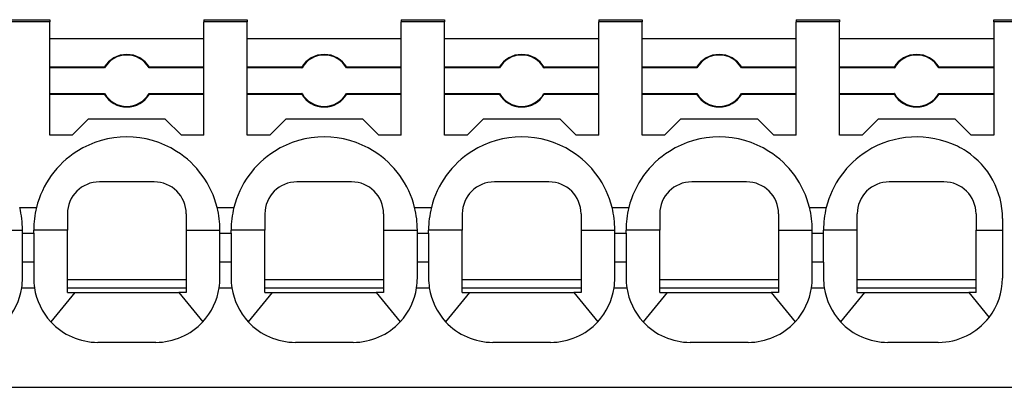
# Model space of a CAD drawing. Header units: millimetres. Extents: x -105 to 192, y -71 to 139.
# Tile 4 of 8: x 11 to 41, y 44 to 55. Entities that reach past the tile are written whole.
import ezdxf

# ---------------------------------------------------------------- set-up
doc = ezdxf.new("R2010")
doc.units = ezdxf.units.MM
doc.header["$LTSCALE"] = 1.5
doc.layers.get('0').update_dxf_attribs({"linetype": 'CONTINUOUS'})

msp = doc.modelspace()

# ---------------------------------------------------------------- linework, layer by layer
at = {"linetype": 'Continuous'}
for p, q in [((10.361, 54.978), (11.711, 54.978)), ((11.711, 54.909), (10.361, 54.909)), ((11.711, 54.978), (11.711, 54.909)), ((11.711, 54.378), (11.711, 54.909)), ((16.511, 54.978), (16.511, 54.909)), ((16.511, 54.978), (17.861, 54.978)), ((16.511, 54.378), (16.511, 54.909)), ((17.861, 54.909), (16.511, 54.909)), ((17.861, 54.978), (17.861, 54.909)), ((17.861, 54.378), (17.861, 54.909)), ((22.661, 54.978), (22.661, 54.909)), ((22.661, 54.978), (24.011, 54.978)), ((22.661, 54.378), (22.661, 54.909)), ((24.011, 54.909), (22.661, 54.909)), ((24.011, 54.978), (24.011, 54.909)), ((24.011, 54.378), (24.011, 54.909)), ((28.811, 54.978), (28.811, 54.909)), ((28.811, 54.978), (30.161, 54.978)), ((28.811, 54.378), (28.811, 54.909)), ((30.161, 54.909), (28.811, 54.909)), ((30.161, 54.978), (30.161, 54.909)), ((30.161, 54.378), (30.161, 54.909)), ((34.961, 54.978), (34.961, 54.909)), ((34.961, 54.978), (36.311, 54.978)), ((34.961, 54.378), (34.961, 54.909)), ((36.311, 54.909), (34.961, 54.909)), ((36.311, 54.978), (36.311, 54.909)), ((36.311, 54.378), (36.311, 54.909)), ((41.111, 54.909), (41.111, 54.978)), ((41.111, 54.978), (41.786, 54.978)), ((41.786, 54.909), (41.111, 54.909)), ((41.111, 54.909), (41.111, 54.378)), ((16.511, 54.378), (11.711, 54.378)), ((11.711, 53.497), (11.711, 54.378)), ((16.511, 53.497), (16.511, 54.378)), ((17.861, 53.497), (17.861, 54.378)), ((22.661, 54.378), (17.861, 54.378)), ((22.661, 53.497), (22.661, 54.378)), ((24.011, 53.497), (24.011, 54.378)), ((28.811, 54.378), (24.011, 54.378)), ((28.811, 53.497), (28.811, 54.378)), ((34.961, 54.378), (30.161, 54.378)), ((30.161, 53.497), (30.161, 54.378)), ((34.961, 53.497), (34.961, 54.378)), ((41.111, 54.378), (36.311, 54.378)), ((36.311, 53.497), (36.311, 54.378)), ((41.111, 54.378), (41.111, 53.497)), ((13.407, 53.497), (11.711, 53.497)), ((11.711, 53.478), (11.711, 53.497)), ((13.418, 53.478), (11.711, 53.478)), ((11.711, 52.678), (11.711, 53.478)), ((16.511, 53.478), (14.804, 53.478)), ((16.511, 53.497), (14.814, 53.497)), ((16.511, 53.478), (16.511, 53.497)), ((16.511, 52.678), (16.511, 53.478)), ((17.861, 53.478), (17.861, 53.497)), ((19.557, 53.497), (17.861, 53.497)), ((17.861, 52.678), (17.861, 53.478)), ((19.568, 53.478), (17.861, 53.478)), ((22.661, 53.478), (20.954, 53.478)), ((22.661, 53.497), (20.964, 53.497)), ((22.661, 53.478), (22.661, 53.497)), ((22.661, 52.678), (22.661, 53.478)), ((24.011, 53.478), (24.011, 53.497)), ((25.707, 53.497), (24.011, 53.497)), ((24.011, 52.678), (24.011, 53.478)), ((25.718, 53.478), (24.011, 53.478)), ((28.811, 53.478), (27.104, 53.478)), ((28.811, 53.497), (27.114, 53.497)), ((28.811, 53.478), (28.811, 53.497)), ((28.811, 52.678), (28.811, 53.478)), ((30.161, 53.478), (30.161, 53.497)), ((31.857, 53.497), (30.161, 53.497)), ((30.161, 52.678), (30.161, 53.478)), ((31.868, 53.478), (30.161, 53.478)), ((34.961, 53.478), (33.254, 53.478)), ((34.961, 53.497), (33.264, 53.497)), ((34.961, 53.478), (34.961, 53.497)), ((34.961, 52.678), (34.961, 53.478)), ((38.007, 53.497), (36.311, 53.497)), ((36.311, 53.478), (36.311, 53.497)), ((38.018, 53.478), (36.311, 53.478)), ((36.311, 52.678), (36.311, 53.478)), ((41.111, 53.478), (39.404, 53.478)), ((41.111, 53.497), (39.414, 53.497)), ((41.111, 53.497), (41.111, 53.478)), ((41.111, 53.478), (41.111, 52.678)), ((11.711, 52.678), (13.418, 52.678)), ((11.711, 52.66), (11.711, 52.678)), ((11.711, 52.66), (13.407, 52.66)), ((11.711, 51.378), (11.711, 52.66)), ((14.804, 52.678), (16.511, 52.678)), ((14.814, 52.66), (16.511, 52.66)), ((16.511, 52.66), (16.511, 52.678)), ((16.511, 51.378), (16.511, 52.66)), ((17.861, 52.66), (17.861, 52.678)), ((17.861, 52.678), (19.568, 52.678)), ((17.861, 51.378), (17.861, 52.66)), ((17.861, 52.66), (19.557, 52.66)), ((20.954, 52.678), (22.661, 52.678)), ((20.964, 52.66), (22.661, 52.66)), ((22.661, 52.66), (22.661, 52.678)), ((22.661, 51.378), (22.661, 52.66)), ((24.011, 52.66), (24.011, 52.678)), ((24.011, 52.678), (25.718, 52.678)), ((24.011, 51.378), (24.011, 52.66)), ((24.011, 52.66), (25.707, 52.66)), ((27.104, 52.678), (28.811, 52.678)), ((27.114, 52.66), (28.811, 52.66)), ((28.811, 52.66), (28.811, 52.678)), ((28.811, 51.378), (28.811, 52.66)), ((30.161, 52.66), (30.161, 52.678)), ((30.161, 52.678), (31.868, 52.678)), ((30.161, 51.378), (30.161, 52.66)), ((30.161, 52.66), (31.857, 52.66)), ((33.254, 52.678), (34.961, 52.678)), ((33.264, 52.66), (34.961, 52.66)), ((34.961, 52.66), (34.961, 52.678)), ((34.961, 51.378), (34.961, 52.66)), ((36.311, 52.678), (38.018, 52.678)), ((36.311, 52.66), (36.311, 52.678)), ((36.311, 52.66), (38.007, 52.66)), ((36.311, 51.378), (36.311, 52.66)), ((39.404, 52.678), (41.111, 52.678)), ((39.414, 52.66), (41.111, 52.66)), ((41.111, 52.678), (41.111, 52.66)), ((41.111, 52.66), (41.111, 51.378)), ((12.911, 51.878), (12.411, 51.378)), ((15.311, 51.878), (12.911, 51.878)), ((15.811, 51.378), (15.311, 51.878)), ((19.061, 51.878), (18.561, 51.378)), ((21.461, 51.878), (19.061, 51.878)), ((21.961, 51.378), (21.461, 51.878)), ((25.211, 51.878), (24.711, 51.378)), ((27.611, 51.878), (25.211, 51.878)), ((28.111, 51.378), (27.611, 51.878)), ((31.361, 51.878), (30.861, 51.378)), ((33.761, 51.878), (31.361, 51.878)), ((34.261, 51.378), (33.761, 51.878)), ((37.511, 51.878), (37.011, 51.378)), ((39.911, 51.878), (37.511, 51.878)), ((40.411, 51.378), (39.911, 51.878)), ((12.411, 51.378), (11.711, 51.378)), ((16.511, 51.378), (15.811, 51.378)), ((18.561, 51.378), (17.861, 51.378)), ((22.661, 51.378), (21.961, 51.378)), ((24.711, 51.378), (24.011, 51.378)), ((28.811, 51.378), (28.111, 51.378)), ((30.861, 51.378), (30.161, 51.378)), ((34.961, 51.378), (34.261, 51.378)), ((37.011, 51.378), (36.311, 51.378)), ((41.111, 51.378), (40.411, 51.378)), ((10.775, 49.128), (11.296, 49.128)), ((16.925, 49.128), (17.446, 49.128)), ((23.075, 49.128), (23.596, 49.128)), ((29.225, 49.128), (29.746, 49.128)), ((35.375, 49.128), (35.896, 49.128)), ((41.386, 48.788), (41.386, 48.428)), ((9.811, 48.428), (10.861, 48.428)), ((10.861, 48.328), (10.861, 48.428)), ((10.861, 48.328), (11.211, 48.328)), ((10.861, 47.428), (10.861, 48.328)), ((12.261, 48.428), (11.211, 48.428)), ((11.211, 48.328), (11.211, 48.428)), ((11.211, 48.328), (11.211, 47.428)), ((12.261, 46.878), (12.261, 48.428)), ((15.961, 48.428), (15.961, 46.878)), ((15.961, 48.428), (17.011, 48.428)), ((17.011, 48.328), (17.011, 48.428)), ((17.011, 48.328), (17.361, 48.328)), ((17.011, 47.428), (17.011, 48.328)), ((17.361, 48.328), (17.361, 48.428)), ((18.411, 48.428), (17.361, 48.428)), ((17.361, 48.328), (17.361, 47.428)), ((18.411, 46.878), (18.411, 48.428)), ((22.111, 48.428), (22.111, 46.878)), ((22.111, 48.428), (23.161, 48.428)), ((23.161, 48.328), (23.161, 48.428)), ((23.161, 47.428), (23.161, 48.328)), ((23.161, 48.328), (23.511, 48.328)), ((24.561, 48.428), (23.511, 48.428)), ((23.511, 48.328), (23.511, 48.428)), ((23.511, 48.328), (23.511, 47.428)), ((24.561, 46.878), (24.561, 48.428)), ((28.261, 48.428), (29.311, 48.428)), ((28.261, 48.428), (28.261, 46.878)), ((29.311, 48.328), (29.311, 48.428)), ((29.311, 47.428), (29.311, 48.328)), ((29.311, 48.328), (29.661, 48.328)), ((30.711, 48.428), (29.661, 48.428)), ((29.661, 48.328), (29.661, 48.428)), ((29.661, 48.328), (29.661, 47.428)), ((30.711, 46.878), (30.711, 48.428)), ((34.411, 48.428), (34.411, 46.878)), ((34.411, 48.428), (35.461, 48.428)), ((35.461, 48.328), (35.461, 48.428)), ((35.461, 47.428), (35.461, 48.328)), ((35.461, 48.328), (35.811, 48.328)), ((35.811, 48.328), (35.811, 48.428)), ((36.861, 48.428), (35.811, 48.428)), ((35.811, 47.428), (35.811, 48.328)), ((36.861, 46.878), (36.861, 48.428)), ((40.561, 48.428), (41.386, 48.428)), ((40.561, 46.878), (40.561, 48.428)), ((41.386, 48.428), (41.386, 46.928)), ((10.861, 46.928), (10.861, 47.428)), ((11.211, 47.428), (10.861, 47.428)), ((11.211, 47.428), (11.211, 46.928)), ((17.011, 46.928), (17.011, 47.428)), ((17.361, 47.428), (17.011, 47.428)), ((17.361, 47.428), (17.361, 46.928)), ((23.511, 47.428), (23.161, 47.428)), ((23.161, 46.928), (23.161, 47.428)), ((23.511, 47.428), (23.511, 46.928)), ((29.661, 47.428), (29.311, 47.428)), ((29.311, 46.928), (29.311, 47.428)), ((29.661, 47.428), (29.661, 46.928)), ((35.811, 47.428), (35.461, 47.428)), ((35.461, 46.928), (35.461, 47.428)), ((35.811, 47.428), (35.811, 46.928)), ((10.838, 46.628), (11.233, 46.628)), ((15.961, 46.878), (12.261, 46.878)), ((12.261, 46.628), (12.261, 46.878)), ((12.261, 46.628), (15.961, 46.628)), ((12.261, 46.478), (12.261, 46.628)), ((15.961, 46.878), (15.961, 46.628)), ((15.961, 46.628), (15.961, 46.478)), ((16.988, 46.628), (17.383, 46.628)), ((22.111, 46.878), (18.411, 46.878)), ((18.411, 46.628), (18.411, 46.878)), ((18.411, 46.628), (22.111, 46.628)), ((18.411, 46.478), (18.411, 46.628)), ((22.111, 46.878), (22.111, 46.628)), ((22.111, 46.628), (22.111, 46.478)), ((23.138, 46.628), (23.533, 46.628)), ((28.261, 46.878), (24.561, 46.878)), ((24.561, 46.628), (24.561, 46.878)), ((24.561, 46.628), (28.261, 46.628)), ((24.561, 46.478), (24.561, 46.628)), ((28.261, 46.878), (28.261, 46.628)), ((28.261, 46.628), (28.261, 46.478)), ((29.288, 46.628), (29.683, 46.628)), ((34.411, 46.878), (30.711, 46.878)), ((30.711, 46.628), (30.711, 46.878)), ((30.711, 46.628), (34.411, 46.628)), ((30.711, 46.478), (30.711, 46.628)), ((34.411, 46.878), (34.411, 46.628)), ((34.411, 46.628), (34.411, 46.478)), ((35.438, 46.628), (35.833, 46.628)), ((40.561, 46.878), (36.861, 46.878)), ((36.861, 46.628), (36.861, 46.878)), ((36.861, 46.628), (40.561, 46.628)), ((36.861, 46.478), (36.861, 46.628)), ((40.561, 46.628), (40.561, 46.878)), ((40.561, 46.478), (40.561, 46.628)), ((12.489, 46.478), (11.741, 45.572)), ((12.261, 46.478), (12.489, 46.478)), ((12.489, 46.478), (15.733, 46.478)), ((15.961, 46.478), (15.733, 46.478)), ((15.733, 46.478), (16.48, 45.572)), ((18.639, 46.478), (17.891, 45.572)), ((18.411, 46.478), (18.639, 46.478)), ((18.639, 46.478), (21.883, 46.478)), ((22.111, 46.478), (21.883, 46.478)), ((21.883, 46.478), (22.63, 45.572)), ((24.789, 46.478), (24.041, 45.572)), ((24.561, 46.478), (24.789, 46.478)), ((24.789, 46.478), (28.033, 46.478)), ((28.261, 46.478), (28.033, 46.478)), ((28.033, 46.478), (28.78, 45.572)), ((30.939, 46.478), (30.191, 45.572)), ((30.711, 46.478), (30.939, 46.478)), ((30.939, 46.478), (34.183, 46.478)), ((34.411, 46.478), (34.183, 46.478)), ((34.183, 46.478), (34.93, 45.572)), ((37.089, 46.478), (36.341, 45.572)), ((36.861, 46.478), (37.089, 46.478)), ((37.089, 46.478), (40.333, 46.478)), ((40.561, 46.478), (40.333, 46.478)), ((40.333, 46.478), (40.969, 45.707))]:
    msp.add_line(p, q, dxfattribs=at)
for centre, radius, start, end in [((14.111, 53.078), 0.818, 30.7443, 149.2557), ((14.111, 53.078), 0.8, 30, 150), ((20.261, 53.078), 0.818, 30.7443, 149.2557), ((20.261, 53.078), 0.8, 30, 150), ((26.411, 53.078), 0.818, 30.7443, 149.2557), ((26.411, 53.078), 0.8, 30, 150), ((32.561, 53.078), 0.818, 30.7443, 149.2557), ((32.561, 53.078), 0.8, 30, 150), ((38.711, 53.078), 0.818, 30.7443, 149.2557), ((38.711, 53.078), 0.8, 30, 150), ((14.111, 53.078), 0.818, 210.7443, 329.2557), ((14.111, 53.078), 0.8, 210, 330), ((20.261, 53.078), 0.818, 210.7443, 329.2557), ((20.261, 53.078), 0.8, 210, 330), ((26.411, 53.078), 0.818, 210.7443, 329.2557), ((26.411, 53.078), 0.8, 210, 330), ((32.561, 53.078), 0.818, 210.7443, 329.2557), ((32.561, 53.078), 0.8, 210, 330), ((38.711, 53.078), 0.818, 210.7443, 329.2557), ((38.711, 53.078), 0.8, 210, 330), ((14.111, 48.428), 2.9, 57.6535, 122.3465), ((20.261, 48.428), 2.9, 57.6535, 122.3465), ((26.411, 48.428), 2.9, 57.6535, 122.3465), ((32.561, 48.428), 2.9, 57.6535, 122.3465), ((38.711, 48.428), 2.9, 64.0555, 122.3465), ((38.886, 48.788), 2.5, 56.7332, 64.0555), ((14.111, 48.428), 2.9, 122.3465, 166.032), ((14.111, 48.428), 2.9, 13.968, 57.6535), ((20.261, 48.428), 2.9, 122.3465, 166.032), ((20.261, 48.428), 2.9, 13.968, 57.6535), ((26.411, 48.428), 2.9, 122.3465, 166.032), ((26.411, 48.428), 2.9, 13.968, 57.6535), ((32.561, 48.428), 2.9, 122.3465, 166.032), ((32.561, 48.428), 2.9, 13.968, 57.6535), ((38.711, 48.428), 2.9, 122.3465, 166.032), ((38.886, 48.788), 2.5, 360, 56.7332), ((13.261, 48.928), 1, 90, 180), ((14.961, 48.928), 1, 360, 90), ((19.411, 48.928), 1, 90, 180), ((21.111, 48.928), 1, 360, 90), ((25.561, 48.928), 1, 90, 180), ((27.261, 48.928), 1, 360, 90), ((31.711, 48.928), 1, 90, 180), ((33.411, 48.928), 1, 360, 90), ((37.861, 48.928), 1, 90, 180), ((39.561, 48.928), 1, 0, 90), ((7.961, 48.428), 2.9, 0, 13.968), ((14.111, 48.428), 2.9, 166.032, 180), ((14.111, 48.428), 2.9, 0, 13.968), ((20.261, 48.428), 2.9, 166.032, 180), ((20.261, 48.428), 2.9, 0, 13.968), ((26.411, 48.428), 2.9, 166.032, 180), ((26.411, 48.428), 2.9, 0, 13.968), ((32.561, 48.428), 2.9, 166.032, 180), ((32.561, 48.428), 2.9, 0, 13.968), ((38.711, 48.428), 2.9, 166.032, 180), ((8.861, 46.928), 2, 351.3731, 360), ((13.211, 46.928), 2, 180, 188.6269), ((15.011, 46.928), 2, 351.3731, 360), ((19.361, 46.928), 2, 180, 188.6269), ((21.161, 46.928), 2, 351.3731, 360), ((25.511, 46.928), 2, 180, 188.6269), ((27.311, 46.928), 2, 351.3731, 360), ((31.661, 46.928), 2, 180, 188.6269), ((33.461, 46.928), 2, 351.3731, 360), ((37.811, 46.928), 2, 180, 188.6269), ((39.386, 46.928), 2, 322.3437, 0), ((8.861, 46.928), 2, 317.2873, 351.3731), ((13.211, 46.928), 2, 188.6269, 222.7127), ((15.011, 46.928), 2, 317.2873, 351.3731), ((19.361, 46.928), 2, 188.6269, 222.7127), ((21.161, 46.928), 2, 317.2873, 351.3731), ((25.511, 46.928), 2, 188.6269, 222.7127), ((27.311, 46.928), 2, 317.2873, 351.3731), ((31.661, 46.928), 2, 188.6269, 222.7127), ((33.461, 46.928), 2, 317.2873, 351.3731), ((37.811, 46.928), 2, 188.6269, 222.7127), ((39.386, 46.928), 2, 270, 322.3437), ((13.211, 46.928), 2, 222.7127, 270), ((15.011, 46.928), 2, 270, 317.2873), ((19.361, 46.928), 2, 222.7127, 270), ((21.161, 46.928), 2, 270, 317.2873), ((25.511, 46.928), 2, 222.7127, 270), ((27.311, 46.928), 2, 270, 317.2873), ((31.661, 46.928), 2, 222.7127, 270), ((33.461, 46.928), 2, 270, 317.2873), ((37.811, 46.928), 2, 222.7127, 270)]:
    msp.add_arc(centre, radius, start, end, dxfattribs=at)
for points, knots in [([(13.407, 53.497), (13.408, 53.495), (13.41, 53.492), (13.413, 53.488), (13.415, 53.483), (13.417, 53.48), (13.418, 53.478)], [0, 0, 0, 0, 0.00527306, 0.01056052, 0.01587305, 0.02114064, 0.02114064, 0.02114064, 0.02114064]), ([(14.804, 53.478), (14.804, 53.48), (14.806, 53.483), (14.809, 53.488), (14.811, 53.492), (14.813, 53.495), (14.814, 53.497)], [0, 0, 0, 0, 0.00532629, 0.01058012, 0.01587737, 0.02114064, 0.02114064, 0.02114064, 0.02114064]), ([(19.557, 53.497), (19.558, 53.495), (19.56, 53.492), (19.563, 53.488), (19.565, 53.483), (19.567, 53.48), (19.568, 53.478)], [0, 0, 0, 0, 0.00527306, 0.01056052, 0.0158509, 0.02114064, 0.02114064, 0.02114064, 0.02114064]), ([(20.954, 53.478), (20.954, 53.48), (20.956, 53.483), (20.959, 53.488), (20.961, 53.492), (20.963, 53.495), (20.964, 53.497)], [0, 0, 0, 0, 0.00528252, 0.01058012, 0.01584064, 0.02114064, 0.02114064, 0.02114064, 0.02114064]), ([(25.707, 53.497), (25.708, 53.495), (25.71, 53.492), (25.713, 53.488), (25.715, 53.483), (25.717, 53.48), (25.718, 53.478)], [0, 0, 0, 0, 0.0053171, 0.01056052, 0.01587256, 0.02114064, 0.02114064, 0.02114064, 0.02114064]), ([(27.104, 53.478), (27.104, 53.48), (27.106, 53.483), (27.109, 53.488), (27.111, 53.492), (27.113, 53.495), (27.114, 53.497)], [0, 0, 0, 0, 0.00528252, 0.01058012, 0.01584064, 0.02114064, 0.02114064, 0.02114064, 0.02114064]), ([(31.857, 53.497), (31.858, 53.495), (31.86, 53.492), (31.863, 53.488), (31.865, 53.483), (31.867, 53.48), (31.868, 53.478)], [0, 0, 0, 0, 0.005273, 0.01056052, 0.01587204, 0.02114064, 0.02114064, 0.02114064, 0.02114064]), ([(33.254, 53.478), (33.254, 53.48), (33.256, 53.483), (33.259, 53.488), (33.261, 53.492), (33.263, 53.495), (33.264, 53.497)], [0, 0, 0, 0, 0.00528252, 0.01058012, 0.01587755, 0.02114064, 0.02114064, 0.02114064, 0.02114064]), ([(38.007, 53.497), (38.008, 53.495), (38.01, 53.492), (38.013, 53.488), (38.015, 53.483), (38.017, 53.48), (38.018, 53.478)], [0, 0, 0, 0, 0.00531709, 0.01056052, 0.01587205, 0.02114064, 0.02114064, 0.02114064, 0.02114064]), ([(39.404, 53.478), (39.404, 53.48), (39.406, 53.483), (39.409, 53.488), (39.411, 53.492), (39.413, 53.495), (39.414, 53.497)], [0, 0, 0, 0, 0.00528252, 0.01058012, 0.01584106, 0.02114064, 0.02114064, 0.02114064, 0.02114064]), ([(13.418, 52.678), (13.417, 52.677), (13.415, 52.674), (13.413, 52.669), (13.41, 52.665), (13.408, 52.662), (13.407, 52.66)], [0, 0, 0, 0, 0.00532628, 0.01058012, 0.01584095, 0.02114064, 0.02114064, 0.02114064, 0.02114064]), ([(14.804, 52.678), (14.804, 52.677), (14.806, 52.674), (14.809, 52.669), (14.811, 52.665), (14.813, 52.662), (14.814, 52.66)], [0, 0, 0, 0, 0.00528252, 0.01058012, 0.01587673, 0.02114064, 0.02114064, 0.02114064, 0.02114064]), ([(19.568, 52.678), (19.567, 52.677), (19.565, 52.674), (19.563, 52.669), (19.56, 52.665), (19.558, 52.662), (19.557, 52.66)], [0, 0, 0, 0, 0.00532629, 0.01058012, 0.01587692, 0.02114064, 0.02114064, 0.02114064, 0.02114064]), ([(20.954, 52.678), (20.954, 52.677), (20.956, 52.674), (20.959, 52.669), (20.961, 52.665), (20.963, 52.662), (20.964, 52.66)], [0, 0, 0, 0, 0.00532627, 0.01058012, 0.01587693, 0.02114064, 0.02114064, 0.02114064, 0.02114064]), ([(25.718, 52.678), (25.717, 52.677), (25.715, 52.674), (25.713, 52.669), (25.71, 52.665), (25.708, 52.662), (25.707, 52.66)], [0, 0, 0, 0, 0.00532629, 0.01058012, 0.01584095, 0.02114064, 0.02114064, 0.02114064, 0.02114064]), ([(27.104, 52.678), (27.104, 52.677), (27.106, 52.674), (27.109, 52.669), (27.111, 52.665), (27.113, 52.662), (27.114, 52.66)], [0, 0, 0, 0, 0.00532625, 0.01058012, 0.01587693, 0.02114064, 0.02114064, 0.02114064, 0.02114064]), ([(31.868, 52.678), (31.867, 52.677), (31.865, 52.674), (31.863, 52.669), (31.86, 52.665), (31.858, 52.662), (31.857, 52.66)], [0, 0, 0, 0, 0.00528252, 0.01058012, 0.01587693, 0.02114064, 0.02114064, 0.02114064, 0.02114064]), ([(33.254, 52.678), (33.254, 52.677), (33.256, 52.674), (33.259, 52.669), (33.261, 52.665), (33.263, 52.662), (33.264, 52.66)], [0, 0, 0, 0, 0.00532625, 0.01058012, 0.01587693, 0.02114064, 0.02114064, 0.02114064, 0.02114064]), ([(38.018, 52.678), (38.017, 52.677), (38.015, 52.674), (38.013, 52.669), (38.01, 52.665), (38.008, 52.662), (38.007, 52.66)], [0, 0, 0, 0, 0.00532631, 0.01058012, 0.01587722, 0.02114064, 0.02114064, 0.02114064, 0.02114064]), ([(39.404, 52.678), (39.404, 52.677), (39.406, 52.674), (39.409, 52.669), (39.411, 52.665), (39.413, 52.662), (39.414, 52.66)], [0, 0, 0, 0, 0.00532625, 0.01058012, 0.01584057, 0.02114064, 0.02114064, 0.02114064, 0.02114064]), ([(14.961, 49.928), (14.891, 49.928), (14.745, 49.928), (14.531, 49.928), (14.318, 49.928), (14.11, 49.928), (13.903, 49.928), (13.697, 49.928), (13.484, 49.928), (13.339, 49.928), (13.261, 49.928)], [0, 0, 0, 0, 0.210167, 0.438477, 0.639711, 0.850676, 1.06149, 1.26254, 1.466601, 1.7, 1.7, 1.7, 1.7]), ([(21.111, 49.928), (21.041, 49.928), (20.895, 49.928), (20.681, 49.928), (20.468, 49.928), (20.26, 49.928), (20.053, 49.928), (19.846, 49.928), (19.633, 49.928), (19.487, 49.928), (19.411, 49.928)], [0, 0, 0, 0, 0.210167, 0.438477, 0.639711, 0.850676, 1.06149, 1.26254, 1.470591, 1.7, 1.7, 1.7, 1.7]), ([(27.261, 49.928), (27.191, 49.928), (27.045, 49.928), (26.831, 49.928), (26.618, 49.928), (26.41, 49.928), (26.203, 49.928), (25.996, 49.928), (25.783, 49.928), (25.637, 49.928), (25.561, 49.928)], [0, 0, 0, 0, 0.210167, 0.438477, 0.639711, 0.850676, 1.06149, 1.26254, 1.470591, 1.7, 1.7, 1.7, 1.7]), ([(33.411, 49.928), (33.341, 49.928), (33.194, 49.928), (32.981, 49.928), (32.768, 49.928), (32.56, 49.928), (32.353, 49.928), (32.146, 49.928), (31.933, 49.928), (31.787, 49.928), (31.711, 49.928)], [0, 0, 0, 0, 0.210509, 0.438477, 0.639711, 0.850676, 1.06149, 1.26254, 1.470591, 1.7, 1.7, 1.7, 1.7]), ([(39.561, 49.928), (39.493, 49.928), (39.347, 49.928), (39.133, 49.928), (38.918, 49.928), (38.71, 49.928), (38.503, 49.928), (38.296, 49.928), (38.083, 49.928), (37.937, 49.928), (37.861, 49.928)], [0, 0, 0, 0, 0.203841, 0.438477, 0.639711, 0.850676, 1.06149, 1.26254, 1.470035, 1.7, 1.7, 1.7, 1.7]), ([(12.261, 48.928), (12.261, 48.888), (12.261, 48.807), (12.261, 48.683), (12.261, 48.557), (12.261, 48.471), (12.261, 48.428)], [0, 0, 0, 0, 0.1201649, 0.2443301, 0.3712938, 0.5, 0.5, 0.5, 0.5]), ([(15.961, 48.928), (15.961, 48.888), (15.961, 48.807), (15.961, 48.683), (15.961, 48.557), (15.961, 48.471), (15.961, 48.428)], [0, 0, 0, 0, 0.1201648, 0.24433, 0.3712937, 0.5, 0.5, 0.5, 0.5]), ([(18.411, 48.928), (18.411, 48.888), (18.411, 48.807), (18.411, 48.683), (18.411, 48.557), (18.411, 48.471), (18.411, 48.428)], [0, 0, 0, 0, 0.1201649, 0.2443301, 0.3712938, 0.5, 0.5, 0.5, 0.5]), ([(22.111, 48.928), (22.111, 48.888), (22.111, 48.807), (22.111, 48.683), (22.111, 48.557), (22.111, 48.471), (22.111, 48.428)], [0, 0, 0, 0, 0.1201648, 0.24433, 0.3712937, 0.5, 0.5, 0.5, 0.5]), ([(24.561, 48.928), (24.561, 48.888), (24.561, 48.807), (24.561, 48.683), (24.561, 48.557), (24.561, 48.471), (24.561, 48.428)], [0, 0, 0, 0, 0.1201649, 0.2443301, 0.3712938, 0.5, 0.5, 0.5, 0.5]), ([(28.261, 48.928), (28.261, 48.888), (28.261, 48.807), (28.261, 48.683), (28.261, 48.557), (28.261, 48.471), (28.261, 48.428)], [0, 0, 0, 0, 0.1201648, 0.24433, 0.3712937, 0.5, 0.5, 0.5, 0.5]), ([(30.711, 48.928), (30.711, 48.888), (30.711, 48.807), (30.711, 48.683), (30.711, 48.557), (30.711, 48.471), (30.711, 48.428)], [0, 0, 0, 0, 0.1201649, 0.2443301, 0.3712938, 0.5, 0.5, 0.5, 0.5]), ([(34.411, 48.928), (34.411, 48.888), (34.411, 48.807), (34.411, 48.683), (34.411, 48.557), (34.411, 48.471), (34.411, 48.428)], [0, 0, 0, 0, 0.1201648, 0.24433, 0.3712937, 0.5, 0.5, 0.5, 0.5]), ([(36.861, 48.428), (36.861, 48.471), (36.861, 48.557), (36.861, 48.683), (36.861, 48.807), (36.861, 48.888), (36.861, 48.928)], [0, 0, 0, 0, 0.1287331, 0.2557227, 0.3798608, 0.5, 0.5, 0.5, 0.5]), ([(40.561, 48.928), (40.561, 48.888), (40.561, 48.807), (40.561, 48.684), (40.561, 48.557), (40.561, 48.471), (40.561, 48.428)], [0, 0, 0, 0, 0.1198479, 0.2436773, 0.3709609, 0.5000001, 0.5000001, 0.5000001, 0.5000001])]:
    msp.add_open_spline(points, degree=3, knots=knots, dxfattribs=at)
for points in [[(15.011, 44.928), (14.861, 44.928), (14.561, 44.928), (14.111, 44.928), (13.661, 44.928), (13.361, 44.928), (13.211, 44.928)], [(21.161, 44.928), (21.011, 44.928), (20.711, 44.928), (20.261, 44.928), (19.811, 44.928), (19.511, 44.928), (19.361, 44.928)], [(27.311, 44.928), (27.161, 44.928), (26.861, 44.928), (26.411, 44.928), (25.961, 44.928), (25.661, 44.928), (25.511, 44.928)], [(33.461, 44.928), (33.311, 44.928), (33.011, 44.928), (32.561, 44.928), (32.111, 44.928), (31.811, 44.928), (31.661, 44.928)], [(39.386, 44.928), (39.254, 44.928), (38.992, 44.928), (38.598, 44.928), (38.204, 44.928), (37.942, 44.928), (37.811, 44.928)], [(-22.964, 43.528), (-17.568, 43.528), (-6.777, 43.528), (9.411, 43.528), (25.598, 43.528), (36.39, 43.528), (41.786, 43.528)]]:
    msp.add_open_spline(points, degree=3, dxfattribs=at)

doc.saveas('drawing.dxf')
